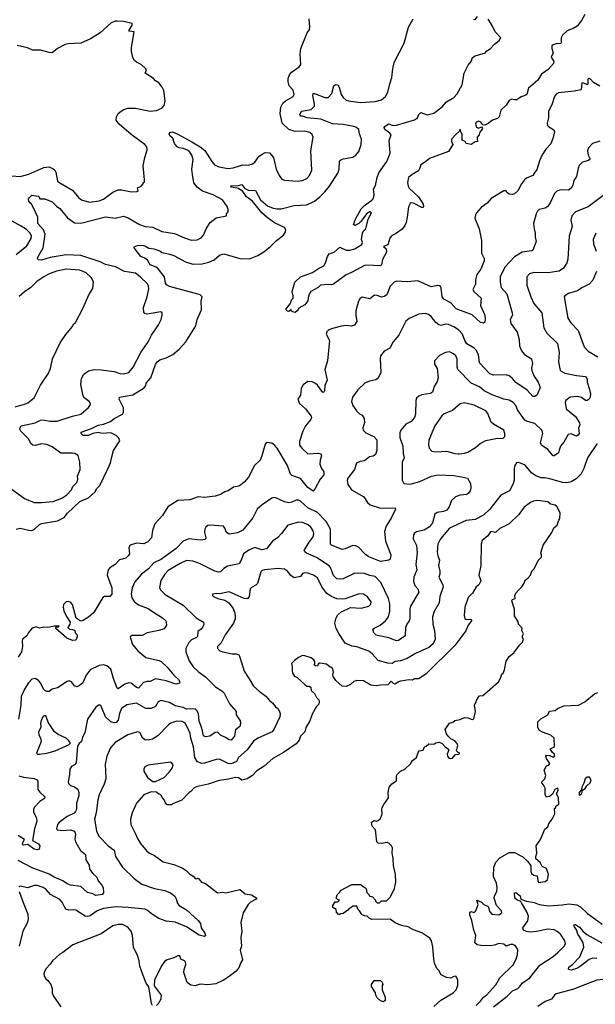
# Model space of a CAD drawing. Extents: x 1863118 to 1989590, y 394482 to 532474.
# Tile 202 of 215: x 1942510 to 1947912, y 510618 to 519857. Entities that reach past the tile are written whole.
import ezdxf

# ---------------------------------------------------------------- set-up
doc = ezdxf.new("R2010")
doc.units = 0

msp = doc.modelspace()

# ---------------------------------------------------------------- linework, layer by layer
at = {"layer": '0CON20XD'}
for points in [[(1942435, 515452.9), (1942554.6, 515364.6), (1942645, 515327.1), (1942715, 515326.5), (1942823.4, 515336.6), (1942905, 515367.8), (1942953.1, 515396.9), (1942995, 515443.8), (1943008.1, 515475), (1943045, 515514.3), (1943056.6, 515543.4), (1943051.2, 515575), (1943077.5, 515635), (1943072.9, 515705), (1943057, 515767), (1943026.7, 515786.7), (1943005, 515790), (1942895, 515788.1), (1942815, 515849.5), (1942765, 515870), (1942715, 515875.4), (1942655, 515862.5), (1942633.8, 515863.8), (1942616.9, 515876.9), (1942593.1, 515925), (1942518.3, 515998.3), (1942510.8, 516025), (1942525, 516047.1), (1942655, 516073.8), (1942705, 516100), (1942725, 516103.3), (1942795, 516091.1), (1942861.7, 516088.3), (1943005, 516137.5), (1943084.6, 516155.4), (1943155, 516218), (1943174, 516245), (1943172, 516262), (1943162.7, 516272.7), (1943110.9, 516310.9), (1943101.3, 516341.3), (1943083.4, 516433.4), (1943089.4, 516490.6), (1943110.3, 516529.7), (1943155, 516562.5), (1943205, 516574.5), (1943275, 516572.5), (1943395, 516556.7), (1943448, 516538), (1943485, 516532.9), (1943532.6, 516547.4), (1943574.6, 516595.4), (1943646.7, 516735), (1943715, 516834), (1943745.8, 516895), (1943812, 516995), (1943836.2, 517045), (1943846.2, 517085), (1943846.7, 517105), (1943835, 517116.2), (1943705, 517094.2), (1943685, 517100), (1943673.2, 517113.2), (1943671.1, 517155), (1943705.5, 517255), (1943721.5, 517331.5), (1943719.5, 517355), (1943708.4, 517378.4), (1943640, 517445), (1943595, 517478.2), (1943492.6, 517492.6), (1943408.8, 517538.8), (1943315, 517560.4), (1943265, 517583.9), (1943085, 517642.8), (1942945, 517651.8), (1942795.8, 517624.2), (1942715, 517600), (1942682.5, 517602.5), (1942676, 517615), (1942682.2, 517635), (1942728.5, 517715), (1942748.2, 517845), (1942733.8, 517883.8), (1942681.1, 517945), (1942680.8, 518005), (1942632.5, 518105), (1942621.2, 518125), (1942596.4, 518146.4), (1942592.5, 518175), (1942597.5, 518185), (1942625, 518208.8), (1942685, 518201.2), (1942693.3, 518195), (1942700, 518175), (1942745, 518175.5), (1942815, 518147.8), (1942855, 518107.5), (1942885.9, 518085.9), (1942957.4, 517997.4), (1943025, 517951.9), (1943085, 517948.5), (1943315, 518005.4), (1943405, 517995.5), (1943485, 518013.8), (1943527.7, 517997.7), (1943635, 517934.5), (1943687.6, 517917.6), (1943758.5, 517908.5), (1943845, 517870.5), (1943961.7, 517851.7), (1944055, 517808.9), (1944117.5, 517787.5), (1944175, 517791.9), (1944211.5, 517808.5), (1944235.8, 517835), (1944260, 517895), (1944296.2, 517955), (1944355, 517996), (1944450, 518015), (1944450, 518035), (1944467.5, 518055), (1944467.5, 518075), (1944456.7, 518105), (1944413.8, 518165), (1944323.9, 518213.9), (1944226.1, 518246.1), (1944174.5, 518285), (1944145.4, 518325), (1944130, 518405), (1944126.6, 518455), (1944136.4, 518545), (1944126.6, 518586.6), (1944106.4, 518615), (1944085, 518631.5), (1944047.1, 518647.1), (1944005, 518653.8), (1943987.1, 518665), (1943962.1, 518695), (1943946.2, 518745), (1943923.1, 518765), (1943912.5, 518785), (1943925, 518802), (1943945, 518804.2), (1943995, 518782.9), (1944125, 518711.1), (1944205, 518664.4), (1944248.5, 518628.5), (1944313.3, 518525), (1944339.2, 518495), (1944380, 518475), (1944465, 518459.1), (1944514.6, 518465.4), (1944605, 518493.3), (1944655, 518491.9), (1944695, 518504.3), (1944715, 518520), (1944755, 518572), (1944785, 518594.2), (1944815, 518612), (1944855, 518608.8), (1944892, 518565), (1944916, 518455), (1944944, 518395), (1944970.5, 518360.5), (1944995, 518350), (1945115, 518342.5), (1945165, 518349.2), (1945205, 518368), (1945230, 518395), (1945251.4, 518445), (1945243.3, 518625), (1945264.3, 518754.3), (1945255, 518778.8), (1945231.7, 518798.3), (1945185, 518809.6), (1945095, 518807.3), (1945035, 518827.8), (1944972.3, 518885), (1944953.8, 518975), (1944960.5, 519035), (1944978.1, 519071.9), (1945005, 519095.5), (1945076, 519135), (1945086.8, 519153.2), (1945076.7, 519195), (1945040, 519235), (1945029.5, 519275), (1945029.5, 519305), (1945041.7, 519338.3), (1945061.4, 519365), (1945131.2, 519415), (1945146.7, 519435), (1945142.5, 519535), (1945148, 519585), (1945207, 519733), (1945228, 519765), (1945231.2, 519785), (1945226.2, 519865)], [(1942475, 515076.7), (1942515, 515086.7), (1942595, 515066), (1942625, 515064.2), (1942646.8, 515073.2), (1942695, 515119.2), (1942715, 515129.4), (1942865, 515155.5), (1942925.8, 515184.2), (1942959.2, 515225), (1943075, 515335.3), (1943155, 515371.5), (1943217.5, 515425), (1943231.9, 515455), (1943262, 515485), (1943338, 515642), (1943361.9, 515698.1), (1943374.2, 515755.8), (1943391.5, 515815), (1943448.5, 515905), (1943440, 515930), (1943415, 515955.4), (1943365, 515978.6), (1943285, 515974.8), (1943245, 515981.9), (1943196.3, 515973.7), (1943155, 515954.7), (1943106.1, 515956.1), (1943086.7, 515975), (1943087.5, 515985), (1943185, 516020), (1943245, 516052.1), (1943297.7, 516062.3), (1943361.2, 516085), (1943395, 516114.2), (1943474, 516155), (1943484.3, 516175), (1943483.1, 516215), (1943444.4, 516295), (1943445.8, 516314.2), (1943572.8, 516337.2), (1943677.4, 516402.6), (1943693.1, 516425), (1943698.1, 516445), (1943738.9, 516495), (1943785, 516621.4), (1943800.5, 516645), (1943825, 516666.5), (1943885.4, 516684.6), (1943948, 516715), (1944006.1, 516763.9), (1944069.4, 516835), (1944163.1, 516985), (1944174.5, 517045), (1944214.5, 517135), (1944213.5, 517215), (1944222.5, 517255), (1944203.8, 517273.8), (1944182.4, 517282.4), (1943915, 517352.2), (1943888.3, 517368.3), (1943876.9, 517385), (1943870, 517445), (1943809.4, 517519.4), (1943791.2, 517535), (1943735, 517556.5), (1943709.7, 517599.7), (1943685, 517618.6), (1943646.7, 517635), (1943582.5, 517715), (1943585, 517726.2), (1943615, 517737.5), (1943657.7, 517742.3), (1943685, 517735.6), (1943721.7, 517711.7), (1943768, 517708), (1943825, 517687.8), (1943845, 517671.1), (1943905, 517661.1), (1943955, 517643.5), (1944065.4, 517585.4), (1944135, 517562.1), (1944223.4, 517566.6), (1944285, 517582), (1944335, 517602), (1944385, 517647.1), (1944425, 517658.6), (1944574.2, 517615.8), (1944665, 517611.9), (1944745, 517644.4), (1944800.5, 517679.5), (1944863.1, 517726.9), (1944921.4, 517785), (1944985, 517835.8), (1945005.4, 517864.6), (1945007.5, 517885), (1944995.4, 517905.4), (1944900.4, 517950.4), (1944831.9, 518001.9), (1944783.3, 518045), (1944693.5, 518153.5), (1944636.9, 518195), (1944603.4, 518243.4), (1944562.1, 518272.1), (1944497.5, 518285), (1944490, 518295), (1944495, 518300), (1944555, 518299.2), (1944595, 518308.9), (1944623.8, 518273.8), (1944655, 518256.2), (1944723.4, 518253.4), (1944768.9, 518165), (1944835, 518111.5), (1944888, 518088), (1944925, 518080.9), (1944965, 518081.8), (1945085, 518114.5), (1945205, 518120.6), (1945275, 518154.4), (1945326.7, 518193.3), (1945375, 518240.8), (1945417.8, 518295), (1945495.6, 518415), (1945509.5, 518455), (1945512.5, 518525), (1945520, 518540), (1945545, 518550.8), (1945635, 518567.5), (1945663.8, 518585), (1945691.3, 518618.7), (1945713.1, 518685), (1945717.5, 518735), (1945697.8, 518785), (1945691.4, 518825), (1945669.2, 518845), (1945645, 518855.4), (1945545.4, 518874.6), (1945445, 518879.7), (1945335, 518923.4), (1945208, 518935), (1945165, 518951.4), (1945145, 518952), (1945138.6, 518965), (1945155, 518997.1), (1945245, 519013.5), (1945275, 519044.3), (1945277.9, 519065), (1945259.6, 519145), (1945263.3, 519165), (1945275, 519165.5), (1945375, 519125.5), (1945405, 519126.7), (1945437.7, 519165), (1945458.6, 519235), (1945475, 519250), (1945495, 519244), (1945508.9, 519225), (1945527.8, 519155), (1945544.4, 519125), (1945572.3, 519102.3), (1945595, 519095.5), (1945705, 519080.9), (1945845, 519088.2), (1945906.1, 519103.9), (1945943.9, 519136.1), (1945965.5, 519175), (1945982.1, 519255), (1946002.5, 519315), (1946011.5, 519395), (1946025.6, 519455), (1946119.2, 519635), (1946158.8, 519785), (1946202.9, 519865)], [(1946801.7, 518738.3), (1946806.4, 518713.6), (1946785, 518710), (1946745.8, 518684.2), (1946700, 518695), (1946690, 518715), (1946662.5, 518725), (1946663.6, 518783.6), (1946650, 518805), (1946645, 518830), (1946638.3, 518811.7), (1946605, 518783.8), (1946562.9, 518735), (1946562, 518715), (1946573.8, 518685), (1946535, 518619.4), (1946355, 518555.5), (1946317.8, 518522.2), (1946275, 518495.7), (1946263.5, 518456.5), (1946251.2, 518438.8), (1946194.5, 518405), (1946160, 518375), (1946150.3, 518329.7), (1946154.6, 518294.6), (1946166.4, 518276.4), (1946253, 518193), (1946296, 518125), (1946298.8, 518105), (1946296, 518094), (1946285, 518094), (1946205, 518134.2), (1946185, 518138), (1946175, 518133.3), (1946159.7, 518100.3), (1946147.5, 518005), (1946137.1, 517955), (1946123.6, 517925), (1946098.4, 517891.6), (1946045, 517852.1), (1945995, 517826.9), (1945983.3, 517806.7), (1945965, 517745.6), (1945923, 517727), (1945947.8, 517705), (1945952.8, 517675), (1945914.3, 517605), (1945905, 517557.5), (1945895, 517546.2), (1945765, 517554.4), (1945745, 517550.6), (1945625, 517484.4), (1945575, 517463.5), (1945455, 517375.6), (1945435, 517370), (1945405, 517373.1), (1945333, 517367), (1945310, 517345), (1945242.3, 517307.7), (1945219.6, 517265), (1945215, 517218.9), (1945185, 517182.3), (1945130, 517150), (1945115, 517124), (1945095, 517110), (1945070, 517115), (1945061.7, 517121.7), (1945057.5, 517137.5), (1945035, 517120), (1945021.7, 517121.7), (1945010, 517135), (1945010, 517145), (1945048.3, 517191.7), (1945065, 517230), (1945077, 517243), (1945077.5, 517265), (1945066.4, 517306.4), (1945091.2, 517395), (1945145, 517444.3), (1945256.8, 517483.2), (1945315, 517523.1), (1945362.8, 517547.2), (1945380.6, 517575), (1945398.6, 517635), (1945415, 517659.2), (1945460, 517675), (1945515, 517721.2), (1945575, 517693.1), (1945607, 517693), (1945655, 517707.1), (1945721.7, 517748.3), (1945726.2, 517765), (1945718.5, 517795), (1945725.5, 517855), (1945735, 517874.2), (1945757.5, 517895), (1945780, 517985), (1945812.5, 518045), (1945795, 518053.3), (1945765, 518033.8), (1945713.8, 517965), (1945691.2, 517945), (1945655, 517926.7), (1945643.3, 517935), (1945662, 517985), (1945715, 518082), (1945745, 518114), (1945815, 518162.2), (1945827.5, 518175), (1945833.8, 518195), (1945836.5, 518215), (1945828.9, 518265), (1945847.7, 518302.3), (1945863.6, 518376.4), (1945881.3, 518418.7), (1945953.8, 518526.2), (1945988.2, 518605), (1945976, 518724), (1945996.7, 518775), (1945985, 518793.3), (1945936.4, 518826.4), (1945931.2, 518845), (1945936.7, 518855), (1945971.7, 518878.3), (1946014.2, 518864.2), (1946046.8, 518866.8), (1946214.3, 518915.7), (1946243.8, 518935), (1946255, 518967.5), (1946275, 518986.7), (1946335, 518964), (1946395, 518980.8), (1946475, 519039.2), (1946516, 519085), (1946585, 519126), (1946615, 519161.2), (1946663.9, 519246.1), (1946681.9, 519355), (1946718.8, 519431.2), (1946747.5, 519465), (1946759.7, 519500.3), (1946783.6, 519516.4), (1946880, 519545), (1946885, 519557.5), (1946925, 519583.3), (1946965, 519626.7), (1947009.5, 519660.5), (1947026.7, 519685), (1946971.7, 519741.7), (1946943.6, 519803.6), (1946905, 519862.5)], [(1946803.6, 519886.4), (1946780, 519855), (1946768.3, 519858.3)], [(1947813.1, 519905), (1947781.3, 519848.7), (1947740.8, 519795), (1947705, 519772.5), (1947647.1, 519752.9), (1947605, 519711.5), (1947590.4, 519685), (1947592.5, 519645), (1947587.7, 519632.3), (1947545, 519628.6), (1947515, 519619.2), (1947505, 519610), (1947502.7, 519587.3), (1947516, 519545), (1947498.8, 519505), (1947523.8, 519465), (1947518.8, 519445), (1947470.9, 519389.1), (1947407.5, 519345), (1947371.5, 519288.5), (1947285.7, 519215), (1947270, 519155), (1947255, 519144.4), (1947215, 519132.5), (1947175, 519106), (1947155, 519103.3), (1947125, 519110), (1947105, 519097.5), (1947075.9, 519054.1), (1947023.9, 519006.1), (1947009.2, 518945), (1946995, 518928), (1946945.8, 518914.2), (1946905, 518882.5), (1946875, 518867.5), (1946855, 518870), (1946836.4, 518896.4), (1946820, 518905), (1946793.3, 518895), (1946786.7, 518875), (1946798.3, 518848.3), (1946815, 518840), (1946845, 518850), (1946852.5, 518835), (1946823.9, 518796.1), (1946822.5, 518775), (1946803.8, 518755), (1946801.7, 518738.3)], [(1942435, 518390.9), (1942515, 518385.4), (1942595, 518408.5), (1942735, 518468.2), (1942785, 518474.4), (1942825, 518457.5), (1942838.6, 518445), (1942848.1, 518425), (1942865, 518342), (1942885, 518324.3), (1943005, 518256.9), (1943065, 518185.8), (1943090, 518165), (1943165, 518144.5), (1943255, 518155.5), (1943296, 518174), (1943385, 518239.2), (1943435, 518258.8), (1943465, 518260), (1943558.3, 518241.7), (1943610, 518245), (1943620, 518255), (1943615, 518280), (1943650, 518295), (1943670, 518315), (1943670, 518325), (1943680, 518335), (1943680, 518355), (1943667.5, 518485), (1943683.3, 518565), (1943706.4, 518636.4), (1943703.9, 518663.9), (1943685, 518686), (1943555, 518778.6), (1943442.5, 518875), (1943416.1, 518913.9), (1943416.9, 518945), (1943434.2, 518975), (1943461.7, 518998.3), (1943485.5, 519014.5), (1943525, 519026.9), (1943595, 519025.6), (1943735, 518999.4), (1943794.3, 519005.7), (1943842.5, 519025), (1943865, 519050), (1943876.2, 519095), (1943863, 519193), (1943846.7, 519225), (1943815, 519263.3), (1943785, 519283.3), (1943765, 519306), (1943687.5, 519355), (1943700, 519385), (1943692.5, 519395), (1943650, 519435), (1943605, 519457.5), (1943587.5, 519475), (1943573, 519503), (1943559.3, 519559.3), (1943558.8, 519595), (1943582.5, 519742.5), (1943537.5, 519747.5), (1943533, 519753), (1943566.2, 519805), (1943565, 519820), (1943485, 519840), (1943425, 519844), (1943405, 519842), (1943365, 519824), (1943265, 519732), (1943175, 519677.1), (1943085, 519637.1), (1942965, 519630), (1942936.8, 519623.2), (1942864.5, 519585.5), (1942815, 519546), (1942787.3, 519547.3), (1942705, 519570), (1942631.3, 519571.3), (1942582.7, 519592.7), (1942485, 519613.3)], [(1947955, 519231.9), (1947896.4, 519266.4), (1947868.3, 519298.3), (1947855, 519303.3), (1947845, 519302.5), (1947841.2, 519295), (1947842.5, 519257.5), (1947837.5, 519245), (1947805, 519262.2), (1947785.8, 519264.2), (1947780.3, 519199.7), (1947715, 519186.7), (1947565, 519170.6), (1947545, 519159.2), (1947527.5, 519135), (1947505, 519057.5), (1947473, 518997), (1947472, 518935), (1947460, 518885), (1947463.8, 518865), (1947473, 518853), (1947523.9, 518823.9), (1947528.8, 518805), (1947515, 518750), (1947495, 518692.5), (1947447.7, 518642.3), (1947412.3, 518587.7), (1947387.7, 518532.3), (1947362.7, 518447.3), (1947343.2, 518426.8), (1947325.7, 518394.3), (1947265, 518370), (1947246.8, 518353.2), (1947218.1, 518315), (1947185, 518251.2), (1947155, 518223.8), (1947135, 518216.7), (1947105, 518220), (1947082.5, 518235), (1947075, 518250), (1947055, 518250), (1946935, 518180), (1946898, 518135), (1946842, 518095), (1946796, 518045), (1946786.7, 518026.7), (1946780, 517995), (1946821.1, 517895), (1946843.3, 517785), (1946842.5, 517665), (1946867.4, 517617.4), (1946869.6, 517595), (1946836.7, 517515), (1946801.1, 517465), (1946786.4, 517416.4), (1946788, 517375), (1946762, 517325), (1946774.5, 517304.5), (1946840, 517245), (1946834.4, 517175), (1946873.8, 517085), (1946878.8, 517045), (1946875, 517020), (1946861.7, 517008.3), (1946835, 517013.8), (1946757.1, 517087.1), (1946606, 517145), (1946555, 517200), (1946490, 517235), (1946475, 517257.5), (1946466.6, 517336.6), (1946455, 517358), (1946435, 517364), (1946371.2, 517348.8), (1946245, 517407.1), (1946145, 517396.9), (1946046.8, 517403.2), (1946025, 517394.2), (1945987.5, 517355), (1945954, 517275), (1945931.7, 517258.3), (1945905, 517254), (1945865, 517270), (1945838.3, 517271.7), (1945795, 517238.8), (1945725, 517252), (1945701.7, 517238.3), (1945688, 517215), (1945665.6, 517124.4), (1945663.1, 517085), (1945672.5, 517025), (1945650.7, 516989.3), (1945625, 516979.4), (1945575, 516985.7), (1945529.7, 516980.3), (1945445, 516958), (1945412.5, 516945), (1945392.3, 516927.7), (1945386.2, 516905), (1945418, 516845), (1945397.1, 516655), (1945372, 516575), (1945394.3, 516475), (1945372.9, 516425), (1945371.7, 516378.3), (1945365.9, 516364.1), (1945355, 516360), (1945306.2, 516426.2), (1945284.5, 516444.5), (1945255, 516460), (1945215, 516461.4), (1945169.1, 516430.9), (1945151.4, 516395), (1945144.2, 516335), (1945119.2, 516295), (1945134.5, 516254.5), (1945191.2, 516205), (1945245, 516136.7), (1945248, 516125), (1945238, 516102), (1945193, 516047), (1945168, 515995), (1945135, 515900), (1945136.2, 515865), (1945158.8, 515835), (1945215, 515782.5), (1945315, 515790), (1945335, 515782.5), (1945341.2, 515765), (1945330.6, 515725), (1945328.1, 515685), (1945343.1, 515645), (1945365, 515613.3), (1945365, 515586.7), (1945328.8, 515545), (1945283.6, 515456.4), (1945265, 515433.3), (1945215, 515465.7), (1945145, 515551.2), (1945065, 515579.4), (1945052, 515592), (1945023.8, 515675), (1944927.3, 515835), (1944905, 515861.5), (1944875, 515882.5), (1944825, 515888.8), (1944814, 515875), (1944782.9, 515765), (1944765, 515723.8), (1944714, 515675), (1944658, 515565), (1944620.9, 515519.1), (1944595, 515498), (1944565, 515480), (1944515, 515470), (1944465, 515436.2), (1944434.1, 515425.9), (1944395, 515402), (1944344.5, 515385.5), (1944245, 515373.5), (1944185, 515380), (1944105, 515350), (1943994.1, 515345.9), (1943900, 515285), (1943850, 515205), (1943815, 515166.2)], [(1947953.8, 518716.2), (1947885, 518694), (1947847.5, 518655), (1947840, 518625), (1947845.8, 518585), (1947860.8, 518555), (1947860, 518545), (1947846.7, 518535), (1947790.4, 518519.6), (1947761.4, 518488.6), (1947751.1, 518465), (1947736, 518385), (1947711.1, 518348.9), (1947701.9, 518305), (1947685, 518276), (1947661.7, 518258.3), (1947585, 518260), (1947551.1, 518248.9), (1947527.5, 518225), (1947492.9, 518145), (1947465, 518104.2), (1947442.1, 518087.9), (1947385.8, 518074.2), (1947369.5, 518060.5), (1947355.9, 518034.1), (1947332.9, 517945), (1947337.5, 517895), (1947348.6, 517855), (1947347.5, 517815), (1947358, 517775), (1947326, 517695), (1947312.5, 517687.5), (1947225, 517675.7), (1947155, 517631.4), (1947062.2, 517535), (1947018.5, 517445), (1947018.1, 517395), (1947028.9, 517345), (1947080.6, 517285), (1947132.7, 517105), (1947133.5, 517085), (1947114.4, 517045), (1947117.8, 517005), (1947177.1, 516925), (1947198.9, 516855), (1947200, 516795), (1947219.4, 516749.4), (1947246.3, 516716.3), (1947314, 516675), (1947321.7, 516631.7), (1947313.2, 516586.8), (1947316.9, 516565), (1947335.6, 516515), (1947377.1, 516455), (1947395.7, 516405.7), (1947365, 516336.2), (1947345, 516320), (1947325, 516320), (1947271.8, 516381.8), (1947165, 516451.9), (1947135, 516490.8), (1947105, 516515.7), (1947075, 516523.3), (1946955, 516521.4), (1946923.2, 516533.2), (1946825, 516638), (1946817.1, 516715), (1946795, 516754.3), (1946775, 516775.5), (1946706.9, 516815), (1946686.9, 516845), (1946665.5, 516905.5), (1946629.2, 516945), (1946584.7, 516974.7), (1946535, 516995.6), (1946505, 516998.6), (1946465, 516987.8), (1946442.4, 516992.4), (1946415.7, 517015), (1946370.2, 517070.2), (1946345, 517090.6), (1946319.2, 517100.8), (1946256.8, 517093.2), (1946165, 517052.9), (1946133, 517027), (1946067.5, 516895), (1946014, 516835), (1945984.3, 516775.7), (1945928.8, 516745), (1945896.1, 516703.9), (1945892, 516675), (1945898.6, 516545), (1945875, 516493.8), (1945853.2, 516476.8), (1945794.3, 516465.7), (1945751.2, 516448.8), (1945682.5, 516385), (1945632.9, 516315), (1945624.3, 516275), (1945635.6, 516235.6), (1945670.8, 516185), (1945698.3, 516158.3), (1945722.5, 516145), (1945743.3, 516115), (1945746, 516076), (1945729.2, 516025), (1945734.4, 516005), (1945759.1, 515979.1), (1945834.5, 515944.5), (1945860, 515915), (1945862.9, 515815), (1945848.3, 515778.3), (1945827.9, 515762.1), (1945793.3, 515755), (1945745, 515718.6), (1945705, 515711.1), (1945669.2, 515695), (1945651.4, 515635), (1945590, 515555), (1945584.2, 515534.2), (1945589.4, 515495), (1945625, 515444.4), (1945738.6, 515378.6), (1945774.2, 515325), (1945798.8, 515305), (1945894.5, 515274.5), (1946035, 515276.2), (1946037.5, 515265), (1946000.6, 515185), (1945948.1, 515105), (1945933.3, 515055), (1945941.9, 514965), (1945991.4, 514835), (1945986.1, 514793.9), (1945975, 514783.8), (1945895, 514771.5), (1945786.9, 514816.9), (1945755, 514839.4), (1945688.8, 514908.8), (1945665, 514920), (1945635, 514922.2), (1945565, 514890.6), (1945535, 514884.3), (1945435, 514927.5), (1945427, 514937), (1945425.4, 515075), (1945385, 515148.5), (1945305, 515232.3), (1945215, 515276.9), (1945145, 515338.6), (1945125, 515348.6), (1945105, 515347.5), (1945065, 515329.4), (1945035, 515324.4), (1944995, 515333.3), (1944915, 515370), (1944895, 515374), (1944875, 515368), (1944785, 515305.7), (1944739.2, 515265), (1944698, 515182), (1944603.3, 515066.7), (1944555, 515041.5), (1944515, 515034.4), (1944475, 515030.8), (1944450, 515045), (1944436.3, 515086.3), (1944423.1, 515103.1), (1944295, 515113.3), (1944275, 515109.4), (1944255.4, 515094.6), (1944246.4, 515075), (1944245.6, 515045), (1944255.9, 514994.1), (1944250.8, 514979.2), (1944206.4, 514973.6), (1944095.9, 514984.1), (1944045, 514963.3), (1943978.1, 514895), (1943839.4, 514795), (1943768.5, 514761.5), (1943718.1, 514705), (1943653.1, 514655), (1943589.3, 514580.7), (1943565.6, 514525), (1943555.6, 514465), (1943563, 514433), (1943585, 514396), (1943626.2, 514365), (1943715, 514333.3), (1943755, 514302.5), (1943850.8, 514245), (1943882, 514215), (1943885, 514200), (1943888.8, 514175), (1943865, 514142.5), (1943815, 514125.5), (1943705.9, 514104.1), (1943660.3, 514079.7), (1943562.5, 514077.5), (1943548, 514065), (1943549.2, 514055), (1943569.2, 513995), (1943618.8, 513935), (1943695, 513871.4), (1943817.5, 513845), (1943838.8, 513835), (1943895, 513780.8), (1943955, 513707.1), (1944001.2, 513665), (1944013.3, 513645), (1944008, 513632), (1943975, 513620.8), (1943885, 513653.8), (1943785, 513670.8), (1943735, 513645.6), (1943705, 513647.7), (1943671.2, 513638.8), (1943625, 513584.2), (1943605, 513589.2), (1943555, 513630), (1943533.9, 513633.9), (1943497.5, 513622.5), (1943435, 513577.1), (1943425.5, 513585.5), (1943400.9, 513650.9), (1943388.5, 513675), (1943365, 513761.4), (1943328, 513795), (1943295, 513803.1), (1943255, 513797.1), (1943170, 513755), (1943133, 513707), (1943100.8, 513635), (1943071.4, 513608.6), (1943045, 513595.7), (1943025, 513605.8), (1942995, 513644.4), (1942975, 513652.2), (1942955, 513645.5), (1942865, 513588.8), (1942815, 513576), (1942785, 513553.8), (1942765, 513553.8), (1942745, 513562), (1942732.9, 513575), (1942705.5, 513635.5), (1942685, 513656), (1942655, 513674.2), (1942625, 513668.1), (1942591.1, 513635), (1942555.6, 513575), (1942524.4, 513505), (1942521.9, 513425), (1942498.1, 513295)], [(1947983.8, 518205), (1947845, 518100), (1947725.5, 518054.5), (1947692.9, 518015), (1947682.9, 517975), (1947694.3, 517915), (1947665.6, 517825), (1947655, 517610), (1947644, 517575), (1947613.8, 517525), (1947573.2, 517496.8), (1947467.2, 517482.8), (1947335, 517485.6), (1947295, 517472.5), (1947270, 517445), (1947270.6, 517365), (1947305.5, 517255.5), (1947334.2, 517195), (1947409.2, 517105), (1947430, 516965)], [(1942475, 517654.4), (1942577.3, 517735), (1942616.9, 517805), (1942620.8, 517825), (1942609.1, 517855), (1942575, 517886.9), (1942525, 517920.4), (1942439.2, 517965)], [(1947915.4, 517854.6), (1947893.3, 517795), (1947895, 517752.5), (1947920, 517685)], [(1942466, 516225), (1942555, 516248.9), (1942585, 516263.1), (1942645, 516310), (1942705, 516428.8), (1942776, 516535), (1942798.8, 516585), (1942818.8, 516675), (1942890, 516825), (1942941.7, 516901.7), (1943002.5, 516975), (1943017, 517003), (1943033.6, 517016.4), (1943105, 517152.5), (1943158.8, 517275), (1943196.7, 517335), (1943201.2, 517395), (1943182.5, 517435), (1943135, 517481.9), (1943075, 517507.9), (1942945, 517516.9), (1942855.6, 517495.6), (1942780.8, 517469.2), (1942734.7, 517445.3), (1942670.2, 517399.8), (1942614.7, 517345.3), (1942555.4, 517304.6), (1942505, 517260.6)], [(1947923.1, 517495), (1947888.9, 517411.1), (1947855, 517375.5), (1947785, 517341.9), (1947745, 517311.9), (1947661.3, 517288.7), (1947625, 517266.2), (1947618.8, 517255), (1947655.5, 517055.5), (1947683, 517013), (1947750.3, 516940.3), (1947807.9, 516787.9), (1947843.8, 516745), (1947935, 516692.9)], [(1947430, 516965), (1947455.5, 516915.5), (1947557.6, 516817.6), (1947574.2, 516735), (1947566.9, 516645), (1947582.5, 516565), (1947625, 516540.6), (1947735, 516517.5), (1947819.1, 516509.1), (1947836.9, 516485), (1947834.3, 516455), (1947857.8, 516387.8), (1947865.6, 516345), (1947865, 516313.8), (1947855, 516296), (1947835, 516282.9), (1947820, 516285), (1947781.7, 516311.7), (1947745, 516320.6), (1947675, 516315.7), (1947635.6, 516284.4), (1947629.4, 516265), (1947640, 516205), (1947725, 516132), (1947763.3, 516075), (1947766.9, 516055), (1947755.4, 516024.6), (1947760.8, 515975), (1947751.2, 515958.8), (1947735, 515948), (1947685, 515970.8), (1947655.7, 515964.3), (1947615, 515894), (1947583.9, 515856.1), (1947573.2, 515816.8), (1947565, 515791.2), (1947525, 515764), (1947515, 515764), (1947467.1, 515825), (1947406.2, 515865), (1947396.1, 515886.1), (1947419.4, 515975), (1947408.6, 516005), (1947345, 516068.1), (1947275, 516085.7), (1947249.5, 516099.5), (1947182.5, 516195), (1947165, 516238), (1947140.8, 516265), (1947105, 516287.8), (1947052.5, 516295), (1946945, 516335.5), (1946868.6, 516375), (1946825, 516411.2), (1946747.6, 516447.6), (1946621.4, 516575), (1946615.7, 516595), (1946616.9, 516675), (1946602, 516702), (1946580.7, 516720.7), (1946545, 516740), (1946505, 516734), (1946450, 516705), (1946402.5, 516655), (1946403.3, 516625), (1946428.8, 516585), (1946437.5, 516495), (1946427.9, 516462.1), (1946400.8, 516415), (1946385, 516362.5), (1946365, 516348), (1946285, 516338), (1946256.7, 516325), (1946234.2, 516305.8), (1946226, 516285), (1946224.2, 516155), (1946215.6, 516124.4), (1946185, 516086.2), (1946135, 516060), (1946088, 516005), (1946078.8, 515981.2), (1946078.6, 515935), (1946106.7, 515855), (1946107.5, 515785), (1946119.5, 515745), (1946099.4, 515705), (1946098.8, 515535), (1946115, 515503.8), (1946175, 515497.1), (1946265, 515522.5), (1946375, 515572.5), (1946435.7, 515585.7), (1946585, 515580.8), (1946655, 515567.5), (1946713.3, 515553.3), (1946742, 515505), (1946743.8, 515465), (1946736.2, 515435), (1946723.3, 515415), (1946705, 515400.8), (1946644.5, 515395.5), (1946600.2, 515379.8), (1946560.8, 515345), (1946539.2, 515285), (1946520, 515255), (1946487.9, 515242.1), (1946428.7, 515231.3), (1946404.4, 515215.6), (1946383, 515137), (1946355, 515098), (1946305, 515068.1), (1946235, 515052), (1946215, 515040), (1946205.9, 515024.1), (1946204, 514985), (1946234.5, 514924.5), (1946240.5, 514855), (1946227.8, 514745), (1946235.6, 514695), (1946209.3, 514625), (1946204.6, 514585), (1946219.1, 514549.1), (1946246.9, 514515), (1946255.6, 514485), (1946177, 514353), (1946170.5, 514325), (1946171.2, 514235), (1946164.5, 514215), (1946141.9, 514185), (1946130.6, 514155), (1946128.8, 514075), (1946065, 514032.5), (1946045, 514030), (1945975, 514058), (1945867, 514077), (1945851.2, 514085), (1945832, 514105), (1945825, 514137.5), (1945835, 514148), (1945894, 514175), (1945943.3, 514216.7), (1945971.5, 514255), (1945984, 514306), (1945982.2, 514375), (1945971.9, 514425), (1945899.2, 514575), (1945845, 514630.9), (1945795, 514641.6), (1945745, 514661.1), (1945655, 514664.5), (1945545, 514611.1), (1945515, 514606.2), (1945485, 514611.5), (1945455, 514640), (1945427.8, 514715), (1945415, 514733.4), (1945295, 514810.9), (1945199.9, 514849.9), (1945185, 514862.5), (1945180.6, 514875), (1945225, 514954.2), (1945264.4, 515005), (1945271.1, 515035), (1945265, 515062), (1945242.5, 515095), (1945216.9, 515116.9), (1945165, 515137.3), (1945125, 515141.5), (1945025, 515114.2), (1944967.5, 515035), (1944932.4, 514997.6), (1944882.5, 514965), (1944827, 514893), (1944782.9, 514882.9), (1944715, 514904.5), (1944660, 514880), (1944611.5, 514845), (1944589.1, 514785), (1944568.9, 514751.1), (1944460.9, 514729.1), (1944425, 514705.8), (1944395, 514676.4), (1944375, 514673.3), (1944341.9, 514681.9), (1944195.8, 514754.2), (1944133.2, 514776.8), (1944075, 514781.5), (1944015, 514754.5), (1943903, 514687), (1943872.2, 514655), (1943833.3, 514595), (1943823.1, 514525), (1943833.8, 514503.8), (1943874.6, 514464.6), (1944044.1, 514364.1), (1944165, 514245.6), (1944235.7, 514205), (1944238.5, 514185), (1944230.9, 514165), (1944211.7, 514138.3), (1944182.9, 514115), (1944179.5, 514070.5), (1944170, 514060), (1944123.5, 514036.5), (1944098.6, 514011.4), (1944068.6, 513955), (1944068.9, 513925), (1944101.1, 513841.1), (1944137.5, 513785), (1944187.2, 513737.2), (1944252, 513692), (1944297.4, 513647.4), (1944348.3, 513598.3), (1944408.3, 513558.3), (1944428.2, 513538.2), (1944477.9, 513437.9), (1944541.2, 513365), (1944541.2, 513335), (1944578.8, 513278.8), (1944582.5, 513255), (1944575.6, 513225), (1944535, 513192), (1944525, 513133.8), (1944495, 513096.7), (1944475, 513098), (1944441.8, 513121.8), (1944393.9, 513143.9), (1944365, 513171.2), (1944345, 513168.8), (1944295, 513134.2), (1944255, 513128.6), (1944235, 513136), (1944218.3, 513208.3), (1944194.7, 513275), (1944187.3, 513347.3), (1944171.8, 513375), (1944155, 513390.9), (1944075, 513388.1), (1944045, 513401.6), (1943967.8, 513417.8), (1943915, 513450), (1943835, 513469.4), (1943808, 513455), (1943785, 513412.5), (1943745, 513392.5), (1943695, 513392.3), (1943605, 513442.1), (1943515, 513427.1), (1943465, 513392), (1943445, 513346.7), (1943433.2, 513285), (1943416.4, 513263.6), (1943395, 513258), (1943365, 513267.5), (1943316.2, 513316.2), (1943271.2, 513421.2), (1943255, 513428), (1943225, 513406), (1943147.4, 513292.6), (1943121.4, 513165), (1943100, 513125), (1943088.8, 513085), (1943066.7, 513065), (1943051.2, 513038.8), (1943040.9, 512885), (1943025, 512865.6), (1942995, 512849.4), (1942979.5, 512825), (1942977.8, 512775), (1942964.4, 512705), (1942968.3, 512688.3), (1942985, 512670), (1943025, 512657.9), (1943055, 512637.8), (1943065.4, 512604.6), (1943066.2, 512575), (1943044.1, 512505), (1943042.2, 512445), (1943034.3, 512425.7), (1943019.7, 512410.3), (1942955, 512381.5), (1942878.8, 512325), (1942863.6, 512303.6), (1942853.8, 512265), (1942865, 512256.2), (1942905, 512249.2), (1942985, 512255.4), (1943025, 512242.9), (1943034.6, 512215), (1943026.9, 512166.9), (1943032, 512142), (1943081, 512061), (1943125.9, 512025), (1943131.5, 511975), (1943161.8, 511925), (1943163.8, 511885), (1943195, 511845.7), (1943235, 511811.2), (1943245.7, 511775), (1943282, 511735), (1943294, 511715), (1943297.1, 511665), (1943285, 511648.8), (1943225, 511640), (1943195, 511655.5), (1943145, 511667.5), (1943085, 511723.6), (1942985, 511736.4), (1942955, 511748.5), (1942915, 511777.1), (1942832.1, 511812.1), (1942785, 511840), (1942627.6, 511897.6), (1942495, 511966.4)], [(1946625, 515783.3), (1946635, 515784.5), (1946685, 515788.9), (1946715, 515798.1), (1946788, 515842), (1946830.3, 515879.7), (1946885, 515907.1), (1946995, 515929.2), (1947045, 515926.7), (1947063.6, 515946.4), (1947063.8, 515975), (1947053.3, 516005), (1946955, 516062), (1946935, 516081.2), (1946902.4, 516162.4), (1946884, 516185), (1946775, 516239.2), (1946685, 516261.9), (1946645, 516253.1), (1946571.7, 516188.3), (1946495, 516158.1), (1946470.9, 516139.1), (1946407.1, 516045), (1946348.9, 515911.1), (1946346.1, 515866.1), (1946353.8, 515835), (1946377.3, 515807.3), (1946415, 515800.8), (1946515, 515808.9), (1946592.5, 515785), (1946625, 515783.3)], [(1947928.6, 515881.4), (1947838.1, 515745), (1947805.6, 515645), (1947778.6, 515595), (1947731.7, 515548.3), (1947685, 515521.1), (1947645, 515511.8), (1947605, 515513.8), (1947485, 515549.5), (1947435, 515557.3), (1947405, 515558.5), (1947355, 515575.6), (1947314.1, 515604.1), (1947255, 515675.8), (1947195, 515702.9), (1947171.7, 515698.3), (1947157, 515673), (1947151.4, 515645), (1947150.6, 515535), (1947138.6, 515495), (1947107.5, 515435), (1947024.2, 515395), (1946921.9, 515265), (1946861.9, 515208.1), (1946785, 515166.1), (1946701.3, 515158.7), (1946545, 515085.5), (1946459.5, 514985), (1946434.5, 514935), (1946426.9, 514865), (1946433.1, 514825), (1946450, 514785), (1946440, 514735), (1946452.6, 514682.6), (1946454.3, 514655), (1946444.2, 514625), (1946479.4, 514555), (1946483.3, 514535), (1946453.5, 514445), (1946445.6, 514385), (1946398.6, 514305), (1946384.4, 514255), (1946385.7, 514185), (1946404.2, 514125), (1946408.6, 514045), (1946389.8, 514000.2), (1946348, 513965), (1946225, 513908.5), (1946145, 513861.5), (1946085, 513840), (1946035, 513835.7), (1946005, 513817.1), (1945965, 513818.5), (1945875, 513842.5), (1945817.3, 513907.3), (1945785, 513932.1), (1945675, 513972.2), (1945628.7, 513978.7), (1945565, 514008.1), (1945506, 514096), (1945480.6, 514145), (1945468.1, 514195), (1945480, 514245), (1945496.6, 514273.4), (1945525, 514297.5), (1945615, 514341.2), (1945715, 514334.3), (1945785.7, 514354.3), (1945805, 514372.5), (1945807.5, 514395), (1945775, 514440), (1945735, 514465.7), (1945695, 514470), (1945565, 514421.4), (1945535, 514418.1), (1945485, 514423.3), (1945435, 514445.5), (1945393.5, 514473.5), (1945346.6, 514536.6), (1945305, 514619.2), (1945267.1, 514645), (1945215, 514663.3), (1945185, 514666.9), (1945165, 514659.2), (1945145, 514632.9), (1945085, 514618.5), (1945055, 514642), (1945022, 514682), (1944995, 514700.8), (1944935, 514707.8), (1944807.5, 514695), (1944785, 514687.5), (1944774.2, 514675), (1944740, 514565), (1944725, 514550), (1944685, 514530), (1944673.4, 514516.6), (1944664.2, 514445), (1944646.8, 514423.2), (1944615, 514427.1), (1944475, 514487.5), (1944385, 514470), (1944355, 514472.5), (1944320, 514465), (1944320, 514455), (1944330, 514445), (1944370, 514425), (1944435, 514408.8), (1944473.8, 514385), (1944511.7, 514331.7), (1944526.3, 514296.3), (1944531.1, 514265), (1944530.6, 514235), (1944515.6, 514195), (1944437.1, 514085), (1944400.5, 514009.5), (1944366.7, 513975), (1944366.7, 513955), (1944387.5, 513935), (1944415, 513924.2), (1944505, 513907.1), (1944545, 513907.1), (1944565.7, 513895.7), (1944574.1, 513884.1), (1944615.8, 513745), (1944662.4, 513672.4), (1944705, 513602), (1944758, 513555), (1944820.7, 513510.7), (1944855, 513468), (1944886, 513445), (1944910, 513410), (1944932.7, 513392.7), (1944948.8, 513365), (1944954, 513345), (1944950, 513315), (1944894.2, 513195), (1944878, 513175), (1944745, 513115.8), (1944705, 513086.9), (1944643.5, 513005), (1944564.2, 512935), (1944545, 512895.7), (1944495, 512874.7), (1944465, 512878.8), (1944385, 512917.9), (1944355, 512913.8), (1944245, 512879.1), (1944215, 512878.9), (1944175, 512897.1), (1944154.7, 512934.7), (1944140.3, 513035), (1944115.3, 513115.3), (1944108.5, 513158.5), (1944085.5, 513215), (1944059.1, 513259.1), (1944035, 513270.6), (1943985, 513273.3), (1943926.7, 513255), (1943905, 513241.4), (1943805, 513137.5), (1943755, 513104.3), (1943715, 513097.1), (1943685, 513100), (1943665, 513116.7), (1943637.7, 513167.7), (1943615, 513173.8), (1943525, 513145.6), (1943405, 513074), (1943361.4, 513025), (1943326, 512945), (1943312.7, 512872.7), (1943318.8, 512735), (1943303.8, 512685), (1943254, 512585), (1943242.4, 512537.6), (1943226.7, 512415), (1943212.9, 512355), (1943230.6, 512245), (1943243.3, 512213.3), (1943255, 512191.2), (1943339.2, 512105), (1943397.1, 512065), (1943410, 512005), (1943475.6, 511905), (1943585, 511799.2), (1943657.5, 511745), (1943775, 511703.1), (1943872.5, 511685), (1943925, 511662.5), (1943965, 511631.2), (1943978.7, 511608.7), (1943989.4, 511565), (1944005, 511545.7), (1944075, 511503.8), (1944185.4, 511405.4), (1944206, 511375), (1944212.5, 511335), (1944247.5, 511285), (1944253.8, 511265), (1944245, 511254.2), (1944195, 511267.8), (1944074, 511345), (1943967.8, 511387.8), (1943885, 511398.6), (1943815, 511422.5), (1943755, 511460), (1943709.2, 511499.2), (1943685, 511510), (1943526.8, 511526.8), (1943415, 511532.2), (1943295, 511516.2), (1943235.9, 511494.1), (1943171.1, 511448.9), (1943145, 511442.2), (1943125, 511444.5), (1943035, 511502.5), (1943015, 511505.8), (1942970.3, 511500.3), (1942949.1, 511509.1), (1942934.2, 511525), (1942908.6, 511575), (1942885, 511601.4), (1942797.8, 511647.8), (1942757.5, 511695), (1942730, 511715), (1942675, 511732.5), (1942645, 511731.5), (1942585, 511712.2), (1942515, 511726.2), (1942501.2, 511718.8)], [(1945990, 511625), (1946028.8, 511705), (1946038.8, 511765), (1946038, 511835), (1946019.3, 511919.3), (1946016.2, 511985), (1946006.7, 512035), (1946007, 512087), (1946000, 512105), (1945975, 512130), (1945957, 512137), (1945905, 512127.5), (1945875, 512130), (1945861.7, 512141.7), (1945847.5, 512255), (1945818.3, 512288.3), (1945813, 512327), (1945835, 512342.5), (1945855, 512337.5), (1945875, 512342.5), (1945895, 512360), (1945910, 512405), (1945907.5, 512445), (1945912.5, 512465), (1945926.4, 512493.6), (1945972.5, 512555), (1945968.8, 512605), (1945977.5, 512655), (1946003.6, 512686.4), (1946046.7, 512715), (1946047, 512763), (1946052.5, 512775), (1946085, 512806.7), (1946125.8, 512824.2), (1946177.5, 512875), (1946197.5, 512905), (1946232.5, 512935), (1946248.3, 512981.7), (1946260, 512995), (1946296.4, 513003.6), (1946310, 513035), (1946325, 513040), (1946348.3, 513061.7), (1946395, 513057.5), (1946415, 513072.5), (1946446.1, 513076.1), (1946475, 513066.7), (1946502.9, 513032.9), (1946533.3, 513013.3), (1946536.7, 513005), (1946522.9, 512965), (1946524.3, 512945), (1946538.3, 512928.3), (1946555, 512922.9), (1946571.9, 512928.1), (1946599.3, 512960.7), (1946630, 512965), (1946640, 512975), (1946625, 512980), (1946610, 512995), (1946611.7, 513008.3), (1946621.2, 513045), (1946615.7, 513065.7), (1946595, 513091.2), (1946555, 513108.8), (1946530, 513135), (1946513.8, 513155), (1946503.8, 513196.2), (1946545, 513256.7), (1946573.9, 513266.1), (1946595, 513281.2), (1946645, 513291.2), (1946685, 513308), (1946715, 513305.7), (1946755, 513291.4), (1946772.5, 513297.5), (1946786.7, 513365), (1946777.5, 513425), (1946808, 513495), (1946825, 513511.2), (1946855, 513516.7), (1946875, 513530), (1947003.3, 513645), (1947022, 513678), (1947033.3, 513715), (1947046.7, 513725), (1947061.2, 513755), (1947075, 513837.5), (1947105, 513882.5), (1947147.5, 513915), (1947200.7, 513989.3), (1947230, 514015), (1947237.5, 514045), (1947230, 514055), (1947230, 514075), (1947237.5, 514095), (1947222.5, 514125), (1947227, 514147), (1947190, 514185), (1947187, 514207), (1947153, 514263), (1947152.5, 514325), (1947127.5, 514405), (1947133.9, 514416.1), (1947160, 514425), (1947157.5, 514455), (1947167.5, 514475), (1947190, 514505), (1947223.8, 514535), (1947245, 514570), (1947252.7, 514597.3), (1947280, 514615), (1947303.8, 514645), (1947316.4, 514683.6), (1947336.7, 514705), (1947376.4, 514783.6), (1947406.7, 514815), (1947407.5, 514835), (1947400, 514855), (1947422.5, 514925), (1947504.2, 515045.8), (1947521.2, 515088.8), (1947553.3, 515115), (1947568.3, 515161.7), (1947580, 515175), (1947581.2, 515225), (1947555, 515286.2), (1947535, 515301.4), (1947492.3, 515312.3), (1947465, 515332.5), (1947365, 515345.6), (1947331.2, 515338.8), (1947302.5, 515325), (1947245, 515283.3), (1947193.3, 515215), (1947103, 515127), (1947015, 515082.5), (1946975, 515045.6), (1946935, 515055.6), (1946927.5, 515052.5), (1946904.2, 515015), (1946851.2, 514968.8), (1946840, 514935), (1946836.2, 514733.8), (1946818.8, 514645), (1946836.1, 514596.1), (1946833.3, 514585), (1946817.5, 514555), (1946794.2, 514535.8), (1946760, 514475), (1946718.8, 514435), (1946687.1, 514342.9), (1946680, 514265), (1946687.3, 514237.3), (1946699.2, 514229.2), (1946741.1, 514231.1), (1946749.2, 514225), (1946748.9, 514215), (1946719.2, 514175), (1946698.1, 514121.9), (1946594.4, 513985.6), (1946325, 513718.2), (1946255, 513673.4), (1946215, 513671.9), (1946195, 513659.6), (1946165, 513661.8), (1946085, 513648.8), (1946065, 513643.1), (1946035, 513623.1), (1946017.3, 513627.3), (1945995, 513650), (1945965.8, 513614.2), (1945895, 513613.8), (1945855, 513606.2), (1945805, 513611.2), (1945735, 513654), (1945675, 513656), (1945645, 513646.7), (1945615, 513620), (1945575, 513598.8), (1945535, 513604), (1945477.3, 513657.3), (1945452.5, 513695), (1945447.5, 513705), (1945453.3, 513735), (1945450, 513765), (1945438.3, 513778.3), (1945425, 513780), (1945388.8, 513808.8), (1945325, 513820), (1945311.7, 513808.3), (1945305, 513790), (1945285, 513792.5), (1945273, 513803), (1945280, 513815), (1945280, 513835), (1945269.3, 513849.3), (1945245, 513867.5), (1945185, 513887.5), (1945165, 513890), (1945125, 513872.5), (1945087.5, 513845), (1945060, 513815), (1945068, 513788), (1945065.8, 513745.8), (1945071.2, 513725), (1945088.3, 513698.3), (1945113.8, 513683.8), (1945187.5, 513615), (1945205, 513603.3), (1945225, 513603.3), (1945242.5, 513595), (1945245, 513562.5), (1945276.7, 513535), (1945296.4, 513496.4), (1945316.1, 513476.1), (1945321.2, 513455), (1945316, 513435), (1945295, 513411.2), (1945255, 513340), (1945233.4, 513276.6), (1945195.7, 513215), (1945184.4, 513175), (1945146.4, 513133.6), (1945132.9, 513095), (1945105, 513062.5), (1944985, 512981.9), (1944886, 512925), (1944805, 512852.9), (1944735, 512809.1), (1944695, 512765.5), (1944645, 512733.5), (1944595, 512722.2), (1944562.8, 512742.8), (1944535, 512745.5), (1944470.9, 512729.1), (1944381.8, 512718.2), (1944277, 512683), (1944165, 512657.5), (1944145, 512647.5), (1944116.4, 512613.6), (1944100, 512605), (1944030, 512535), (1943945, 512500), (1943935, 512490), (1943895, 512490), (1943875, 512510), (1943870, 512535), (1943850, 512555), (1943838.3, 512578.3), (1943825, 512590), (1943815, 512590), (1943795, 512610), (1943745, 512612.5), (1943675, 512582.5), (1943605.8, 512504.2), (1943564.2, 512415.8), (1943548.8, 512355), (1943554, 512305), (1943592.7, 512222.7), (1943615, 512173.3), (1943645, 512126.7), (1943703.8, 512055), (1943728.8, 512035), (1943775, 512014.2), (1943857.5, 511955), (1943955, 511930), (1944035, 511897.5), (1944072.4, 511872.4), (1944105, 511838), (1944138.8, 511818.8), (1944155, 511800), (1944165, 511794), (1944185, 511801.2), (1944215, 511764.3), (1944255, 511752), (1944365, 511664.2), (1944415, 511670), (1944445, 511664), (1944575, 511696), (1944626.7, 511655), (1944685, 511646.7), (1944733.8, 511615), (1944730, 511605), (1944676, 511575), (1944654, 511555), (1944607.5, 511475), (1944585.8, 511385), (1944593.1, 511303.1), (1944584.2, 511245), (1944590, 511165), (1944579.2, 511125), (1944600.8, 511035), (1944582, 511005), (1944568, 510965), (1944540.9, 510929.1), (1944475, 510878.6), (1944423.8, 510845), (1944349.4, 510810.6), (1944275, 510801.9), (1944205, 510807.1), (1944155, 510792), (1944115, 510798), (1944082.5, 510822.5), (1944048.8, 510915), (1944052, 510945), (1944068.3, 510991.7), (1944066.2, 511015), (1944057, 511027), (1944020.7, 511040.7), (1944012.5, 511072.5), (1943995, 511073.3), (1943955, 511053.8), (1943895, 511036.2), (1943869.7, 511020.3), (1943836.6, 510973.4), (1943775.8, 510845), (1943772, 510792), (1943836.7, 510705), (1943833.3, 510665), (1943808.3, 510621.7), (1943795, 510607.5)], [(1943815, 515166.2), (1943778.6, 515125), (1943755.8, 515065), (1943746.2, 514995), (1943713.2, 514956.8), (1943675, 514938.9), (1943604.5, 514945.5), (1943545, 514926), (1943534.2, 514905), (1943539.2, 514845), (1943527.5, 514825), (1943505, 514804.4), (1943445, 514788), (1943406, 514745), (1943355, 514714.3), (1943338.6, 514695), (1943330, 514645), (1943373.5, 514525), (1943375.7, 514465), (1943355, 514444), (1943306, 514444), (1943291.2, 514435), (1943205, 514294.2), (1943155, 514250.8), (1943105, 514219.2), (1943085, 514212), (1943075.7, 514215.7), (1943041.2, 514241.2), (1943005, 514368), (1942985, 514392.5), (1942965, 514398.6), (1942945, 514392.9), (1942922, 514368), (1942917.8, 514345), (1942925, 514308.8), (1942947.4, 514257.4), (1942982.5, 514205), (1942981.2, 514185), (1942960, 514155), (1942976.4, 514136.4), (1943005, 514136.2), (1943027.5, 514125), (1943030, 514105), (1943047.5, 514085), (1943050, 514065), (1943037.5, 514035), (1943005, 514032.5), (1942952.5, 514055), (1942850, 514145), (1942851.7, 514158.3), (1942875, 514160), (1942880, 514165), (1942876.1, 514166.1), (1942835, 514166.7), (1942773.9, 514153.9), (1942735, 514155.7), (1942695, 514145.8), (1942665, 514158.5), (1942635, 514151.5), (1942619.4, 514140.6), (1942592.5, 514107.5), (1942577.1, 514075), (1942537, 514043), (1942532.5, 514025), (1942535.8, 513975), (1942525.8, 513925.8), (1942496.3, 513873.7)], [(1946795, 510608), (1946835, 510646.9), (1946862.1, 510685), (1946889.2, 510705), (1946977.8, 510802.2), (1947015, 510865.4), (1947140.7, 510989.3), (1947168.7, 511041.3), (1947181.4, 511085), (1947184.4, 511125), (1947176.7, 511146.7), (1947159.4, 511169.4), (1947138.5, 511178.5), (1947115, 511178.7), (1947075, 511164.3), (1947052.1, 511182.1), (1947005, 511190), (1946965, 511172.9), (1946925.9, 511165.9), (1946838.3, 511168.3), (1946802.5, 511175), (1946780, 511195), (1946791.2, 511265), (1946773.2, 511313.2), (1946754.4, 511405), (1946734.3, 511455), (1946734, 511475), (1946745, 511487.5), (1946775, 511480), (1946791.2, 511495), (1946813.3, 511555), (1946800, 511595), (1946845, 511576.2), (1946865, 511554), (1946907, 511537), (1946920.6, 511485), (1946940, 511465), (1947005, 511457.8), (1947036, 511475), (1947032, 511495), (1946984.2, 511545), (1946962.5, 511615), (1946965.7, 511635), (1946986.7, 511675), (1946991.9, 511715), (1946985.6, 511755), (1946956.6, 511816.6), (1946959.5, 511905), (1946977.2, 511952.8), (1947016.2, 511993.8), (1947105, 512042), (1947153.6, 512043.6), (1947231.7, 512001.7), (1947279.3, 511959.3), (1947307, 511917), (1947306.7, 511865), (1947313.8, 511845), (1947335, 511831.2), (1947365, 511823.3), (1947371.2, 511775), (1947380, 511760), (1947441.2, 511768.8), (1947463.6, 511786.4), (1947474.2, 511835), (1947455, 511892.5), (1947412.5, 511912.5), (1947395, 511947.5), (1947353, 511983), (1947352.5, 512005), (1947363.3, 512035), (1947357.5, 512105), (1947396.1, 512163.9), (1947439.3, 512260.7), (1947466.1, 512283.9), (1947476.7, 512315), (1947506.7, 512355), (1947532.5, 512405), (1947530, 512455), (1947540, 512465), (1947541.7, 512478.3), (1947570, 512495), (1947567.5, 512555), (1947547.5, 512595), (1947562.5, 512625), (1947560, 512645), (1947532.5, 512635), (1947510, 512590), (1947483, 512567), (1947453, 512563), (1947440, 512585), (1947442.5, 512645), (1947427, 512677), (1947410, 512695), (1947411.7, 512708.3), (1947437, 512733), (1947446.4, 512763.6), (1947432.5, 512815), (1947453.6, 512856.4), (1947477, 512863), (1947486.7, 512876.7), (1947453.9, 512923.9), (1947447.5, 512945), (1947455, 512956.7), (1947485, 512953.8), (1947515, 512936.7), (1947530, 512945), (1947530, 512965), (1947510, 512980), (1947487.5, 513015), (1947530, 513035), (1947526.7, 513115), (1947495, 513143.8), (1947415, 513170.8), (1947387.3, 513187.3), (1947371.2, 513215), (1947372.3, 513267.7), (1947402.1, 513297.9), (1947465, 513334.2), (1947483, 513367), (1947535, 513373.5), (1947558, 513392), (1947615, 513419.2), (1947753.9, 513426.1), (1947815, 513457.5), (1947905, 513530), (1947935, 513542.5)], [(1942695, 512964.2), (1942765, 512974.4), (1942843.3, 512995), (1942972.5, 513055), (1942983.3, 513065), (1942983.3, 513075), (1942971.7, 513091.7), (1942945, 513114), (1942870.8, 513150.8), (1942835.8, 513175), (1942779.4, 513259.4), (1942755, 513323.3), (1942745, 513326.2), (1942729.5, 513320.5), (1942715, 513287.5), (1942704.4, 513255), (1942708.1, 513215), (1942685.6, 513175), (1942688.3, 513148.3), (1942708.9, 513105), (1942710.5, 513085), (1942666.7, 512975), (1942676.1, 512966.1), (1942695, 512964.2)], [(1943758.3, 512708.3), (1943785, 512710), (1943864.1, 512745.9), (1943913.8, 512795), (1943941.2, 512835), (1943948.8, 512865), (1943935, 512886.7), (1943925, 512891.2), (1943715, 512862.5), (1943683.3, 512845), (1943673.8, 512825), (1943676.2, 512805), (1943710, 512745), (1943758.3, 512708.3)], [(1942502.6, 512762.6), (1942545, 512750), (1942645, 512738.1), (1942673.3, 512723.3), (1942678.8, 512708.8), (1942679.5, 512635), (1942697.7, 512607.7), (1942744.3, 512565), (1942745.7, 512555), (1942737.5, 512545), (1942699.2, 512520.8), (1942644.3, 512465), (1942637.8, 512445), (1942640.6, 512425), (1942666.9, 512365), (1942671.5, 512335), (1942647.3, 512265), (1942630, 512155), (1942687.1, 512125), (1942697.1, 512105), (1942691.2, 512075), (1942675, 512068.6), (1942646.7, 512075), (1942586.1, 512116.1), (1942545, 512111.9), (1942537.1, 512125), (1942538.6, 512135), (1942556.2, 512165), (1942515, 512188.5), (1942495, 512200.5)], [(1947765, 512580), (1947785, 512597.5), (1947793, 512627), (1947818.3, 512641.7), (1947833.1, 512666.9), (1947865, 512696.7), (1947872, 512725), (1947858.8, 512748.8), (1947835, 512750), (1947816.7, 512733.3), (1947805.6, 512694.4), (1947784.2, 512655.8), (1947783.3, 512635), (1947762, 512605), (1947760, 512585), (1947765, 512580)], [(1946395, 510597.1), (1946463.1, 510656.9), (1946578, 510725), (1946605.5, 510754.5), (1946621.4, 510795), (1946622.9, 510845), (1946605, 510878), (1946595, 510882), (1946576.7, 510875), (1946555, 510864.2), (1946515, 510868), (1946466.7, 510895), (1946444.1, 510934.1), (1946423.3, 510955), (1946402.7, 511002.7), (1946395, 511040), (1946385.8, 511155.8), (1946373.8, 511215), (1946358.8, 511238.8), (1946285, 511290), (1946206.1, 511316.1), (1946155, 511346.2), (1946105, 511353.8), (1946068.3, 511368.3), (1946033.9, 511383.9), (1945986.4, 511416.4), (1945815, 511412.5), (1945790, 511425), (1945770, 511445), (1945745, 511447.5), (1945720.7, 511460.7), (1945700, 511495), (1945681.7, 511511.7), (1945675, 511540), (1945635, 511540), (1945618.3, 511521.7), (1945601.7, 511518.3), (1945588.3, 511501.7), (1945545, 511470), (1945523, 511467), (1945515, 511460), (1945501.7, 511461.7), (1945481.7, 511481.7), (1945478.3, 511508.3), (1945450, 511525), (1945450, 511545), (1945471.7, 511578.3), (1945495, 511580), (1945510, 511595), (1945491.7, 511601.7), (1945480, 511615), (1945490, 511645), (1945515, 511670), (1945520, 511685), (1945628.3, 511741.7), (1945711.7, 511741.7), (1945735, 511720), (1945750, 511715), (1945761.7, 511701.7), (1945768.3, 511668.3), (1945790, 511645), (1945790, 511635), (1945820, 511625), (1945850, 511595), (1945850, 511585), (1945865, 511570), (1945885, 511570), (1945905, 511590), (1945951.7, 511588.3), (1945990, 511625)], [(1942504.2, 511675), (1942541.7, 511571.7), (1942587.5, 511465), (1942590.6, 511415), (1942579.8, 511380.2), (1942540.6, 511305), (1942504.4, 511165)], [(1946955, 510595.5), (1947085.7, 510695), (1947135.6, 510745), (1947185, 510765.9), (1947205, 510785.5), (1947226.9, 510815), (1947298.9, 510865), (1947390, 510985), (1947515, 511066.9), (1947563.9, 511106.1), (1947620.8, 511165), (1947632.9, 511185), (1947625.6, 511215), (1947585, 511275.6), (1947555, 511302.5), (1947525, 511317.1), (1947465, 511322.9), (1947361.5, 511301.5), (1947305, 511296.2), (1947265, 511300), (1947238.8, 511315), (1947232.5, 511335), (1947278.5, 511401.5), (1947283.4, 511445), (1947268.1, 511485), (1947220.6, 511570.6), (1947211.7, 511581.7), (1947175, 511598), (1947156.2, 511615), (1947153.3, 511665), (1947165, 511666.7), (1947206.7, 511635), (1947213.3, 511603.3), (1947265, 511586), (1947338.3, 511571.7), (1947385.4, 511555.4), (1947473.1, 511543.1), (1947605, 511550.9), (1947665, 511560.9), (1947739.8, 511549.8), (1947773, 511533), (1947839.5, 511469.5), (1947975, 511370)], [(1943757, 510607), (1943746.7, 510625), (1943720.5, 510780.5), (1943696.4, 510816.4), (1943667.9, 510887.9), (1943637.3, 510975), (1943630.6, 511025), (1943615.4, 511075.4), (1943579.2, 511155), (1943569.4, 511265), (1943555.6, 511305), (1943525, 511340.8), (1943475, 511365.6), (1943435, 511367.8), (1943385, 511352.9), (1943275, 511277.8), (1943007.5, 511175), (1942915, 511103.8), (1942885, 511088), (1942816.7, 511025), (1942796.2, 510995), (1942756.7, 510955), (1942741.2, 510925), (1942736.2, 510905), (1942740.5, 510880.5), (1942755, 510856.7), (1942775, 510841.2), (1942803.3, 510805), (1942815.9, 510765.9), (1942814, 510725), (1942826, 510695), (1942894.6, 510594.6)], [(1947925, 511048.7), (1947885, 511051.2), (1947855, 511039.1), (1947774.4, 510975), (1947745, 510958.5), (1947685, 510938.5), (1947660, 510945), (1947663.5, 510965), (1947699.2, 510990.8), (1947767.2, 511062.8), (1947805.3, 511155), (1947799.1, 511195), (1947764.8, 511254.8), (1947746.8, 511275), (1947736, 511316), (1947716, 511345), (1947710, 511365), (1947725, 511365.7), (1947765, 511342.7), (1947794.7, 511304.8), (1947831.7, 511271.7), (1947974.3, 511195)], [(1945925, 510640), (1945895, 510650), (1945865, 510680), (1945853, 510703), (1945850, 510725), (1945812.5, 510785), (1945810, 510805), (1945835, 510840), (1945895, 510840), (1945910, 510825), (1945917.5, 510805), (1945910, 510795), (1945910, 510755), (1945940, 510685), (1945940, 510655), (1945925, 510640)], [(1947995.5, 510615), (1948018.5, 510705), (1948020, 510785), (1948014, 510835), (1948005.5, 510845.5), (1947985, 510851.4), (1947925.9, 510845.9), (1947778, 510788), (1947710.3, 510759.7), (1947545, 510716.7), (1947527.6, 510702.4), (1947502, 510665), (1947441.4, 510645), (1947371.4, 510598.6)]]:
    msp.add_lwpolyline(points, dxfattribs=at)

doc.saveas('drawing.dxf')
